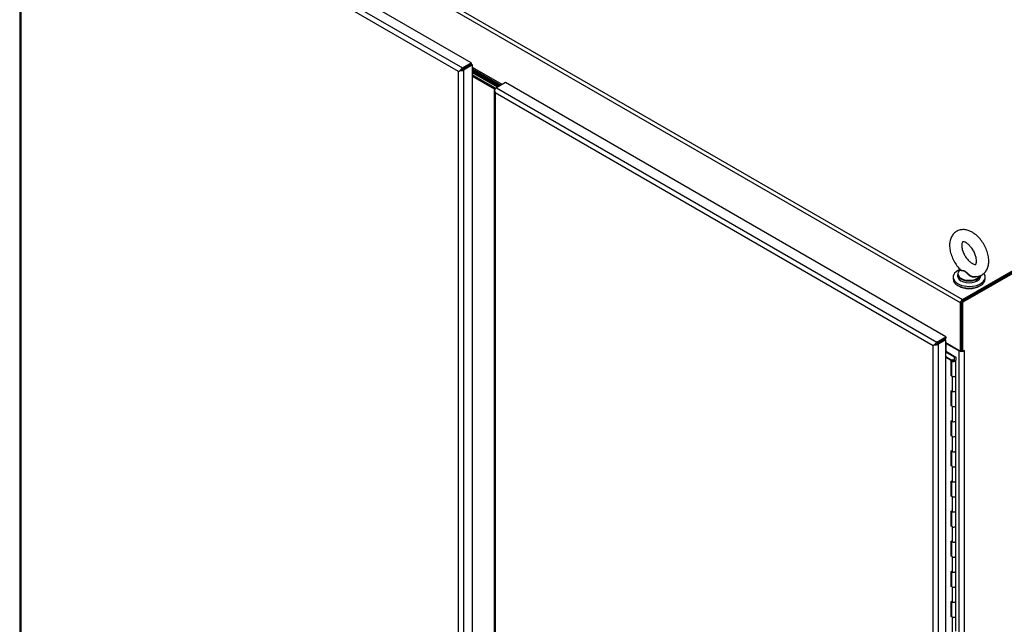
# Model space of a CAD drawing. Header units: inches. Extents: x 1 to 359, y -2 to 239.
# Tile 63 of 65: x 317 to 344, y 205 to 221. Entities that reach past the tile are written whole.
import ezdxf

# ---------------------------------------------------------------- set-up
doc = ezdxf.new("R2010")
doc.units = ezdxf.units.IN
doc.header["$MEASUREMENT"] = 0
for name, color, linetype in [('COM54746-78', 7, 'Continuous'), ('COM70098', 7, 'Continuous'), ('COM71195-10', 7, 'Continuous'), ('COM71196-10', 7, 'Continuous'), ('COM71298-10', 7, 'Continuous'), ('COM71301-11', 7, 'Continuous'), ('Default', 7, 'Continuous'), ('GSK87756', 7, 'Continuous'), ('SCS86414', 7, 'Continuous'), ('WAF25377', 7, 'Continuous'), ('WAM254785', 7, 'Continuous')]:
    doc.layers.add(name, color=color, linetype=linetype)

# ---------------------------------------------------------------- blocks, each defined once
blk = doc.blocks.new('SE6')
at = {"layer": 'COM54746-78', "color": 7, "linetype": 'Continuous'}
for p, q in [((342.125, 212.162), (342.143, 212.172)), ((342.366, 212.018), (342.125, 212.157)), ((342.125, 212.038), (342.276, 211.951)), ((342.274, 211.927), (342.125, 212.013)), ((342.143, 212.172), (342.397, 212.025)), ((342.276, 211.951), (342.276, 211.543)), ((342.28, 211.938), (342.28, 211.529)), ((342.298, 211.961), (342.32, 211.949)), ((342.314, 211.938), (342.314, 211.931)), ((342.32, 211.949), (342.32, 211.947)), ((342.364, 211.931), (342.364, 211.938)), ((342.366, 211.939), (342.366, 212.018)), ((342.366, 211.939), (342.366, 211.936)), ((342.397, 212.025), (342.397, 211.939)), ((342.397, 211.529), (342.397, 211.938)), ((342.274, 211.519), (342.274, 211.927)), ((342.274, 211.519), (342.298, 211.505)), ((342.28, 211.541), (342.276, 211.543)), ((342.298, 211.505), (342.298, 211.097)), ((342.397, 211.121), (342.397, 211.529)), ((342.298, 211.097), (342.274, 211.11)), ((342.274, 210.703), (342.274, 211.11)), ((342.276, 211.109), (342.276, 210.727)), ((342.28, 211.107), (342.28, 210.713)), ((342.397, 210.713), (342.397, 211.121)), ((342.298, 210.689), (342.274, 210.703)), ((342.276, 210.727), (342.28, 210.724)), ((342.298, 210.689), (342.298, 210.28)), ((342.397, 210.304), (342.397, 210.713)), ((342.298, 210.28), (342.274, 210.294)), ((342.274, 209.886), (342.274, 210.294)), ((342.276, 210.293), (342.276, 209.91)), ((342.28, 210.29), (342.28, 209.896)), ((342.397, 209.896), (342.397, 210.305)), ((342.298, 209.872), (342.274, 209.886)), ((342.276, 209.91), (342.28, 209.908)), ((342.298, 209.872), (342.298, 209.464)), ((342.397, 209.488), (342.397, 209.896)), ((342.298, 209.464), (342.274, 209.477)), ((342.274, 209.07), (342.274, 209.477)), ((342.276, 209.476), (342.276, 209.094)), ((342.28, 209.474), (342.28, 209.08)), ((342.397, 209.08), (342.397, 209.488)), ((342.298, 209.056), (342.274, 209.07)), ((342.276, 209.094), (342.28, 209.091)), ((342.298, 209.056), (342.298, 208.647)), ((342.397, 208.671), (342.397, 209.08)), ((342.298, 208.647), (342.274, 208.661)), ((342.274, 208.253), (342.274, 208.661)), ((342.276, 208.66), (342.276, 208.277)), ((342.28, 208.657), (342.28, 208.263)), ((342.397, 208.263), (342.397, 208.672)), ((342.298, 208.239), (342.274, 208.253)), ((342.276, 208.277), (342.28, 208.275)), ((342.298, 208.239), (342.298, 207.831)), ((342.397, 207.855), (342.397, 208.263)), ((342.298, 207.831), (342.274, 207.844)), ((342.274, 207.437), (342.274, 207.844)), ((342.276, 207.843), (342.276, 207.461)), ((342.28, 207.841), (342.28, 207.447)), ((342.397, 207.447), (342.397, 207.855)), ((342.298, 207.423), (342.274, 207.437)), ((342.276, 207.461), (342.28, 207.458)), ((342.298, 207.423), (342.298, 207.014)), ((342.397, 207.038), (342.397, 207.447)), ((342.298, 207.014), (342.274, 207.028)), ((342.274, 206.62), (342.274, 207.028)), ((342.276, 207.027), (342.276, 206.644)), ((342.28, 207.024), (342.28, 206.63)), ((342.397, 206.63), (342.397, 207.039)), ((342.298, 206.606), (342.274, 206.62)), ((342.276, 206.644), (342.28, 206.642)), ((342.298, 206.606), (342.298, 206.198)), ((342.397, 206.222), (342.397, 206.63)), ((342.298, 206.198), (342.274, 206.211)), ((342.274, 205.804), (342.274, 206.211)), ((342.276, 206.21), (342.276, 205.828)), ((342.28, 206.208), (342.28, 205.814)), ((342.397, 205.814), (342.397, 206.222)), ((342.298, 205.79), (342.274, 205.804)), ((342.276, 205.828), (342.28, 205.825)), ((342.298, 205.79), (342.298, 205.381)), ((342.397, 205.405), (342.397, 205.814)), ((342.298, 205.381), (342.274, 205.395)), ((342.274, 204.987), (342.274, 205.395)), ((342.276, 205.394), (342.276, 205.011)), ((342.28, 205.391), (342.28, 204.997)), ((342.397, 204.997), (342.397, 205.406)), ((342.298, 204.973), (342.274, 204.987)), ((342.276, 205.011), (342.28, 205.009)), ((342.397, 204.589), (342.397, 204.997)), ((342.298, 204.973), (342.298, 204.565))]:
    blk.add_line(p, q, dxfattribs=at)
for centre, major_axis, start_param, end_param in [((342.339, 211.938), (0.0675, 0), 2.775808, 3.404676), ((342.339, 211.938), (-0.0585, 0), -0.785398, 3.18711), ((342.339, 211.938), (-0.0275, 0), -0.785398, 3.207987), ((342.339, 211.529), (0.0675, 0), -3.507377, -3.404676), ((342.339, 211.529), (-0.0585, 0), 0, 3.141593), ((342.339, 211.529), (-0.0585, 0), 0.785398, 3.141593), ((342.232, 210.871), (-0.038, 0.0658), 4.366763, 4.535551), ((342.339, 211.121), (-0.0585, 0), 0, 3.141593), ((342.339, 211.121), (-0.0585, 0), 0.785398, 3.141593), ((342.339, 210.713), (0.0675, 0), -3.507377, -3.404676), ((342.232, 210.871), (-0.038, 0.0658), 3.31843, 3.487219), ((342.254, 210.884), (0.038, -0.0658), -0.360117, -0.292582), ((342.339, 210.713), (-0.0585, 0), 0, 3.141593), ((342.339, 210.713), (-0.0585, 0), 0.785398, 3.141593), ((342.339, 210.305), (-0.0585, 0), 0, 3.141593), ((342.339, 210.304), (-0.0585, 0), 0.785398, 3.141593), ((342.339, 209.896), (0.0675, 0), -3.507377, -3.404676), ((342.339, 209.896), (-0.0585, 0), 0, 3.141593), ((342.339, 209.896), (-0.0585, 0), 0.785398, 3.141593), ((342.339, 209.488), (-0.0585, 0), 0, 3.141593), ((342.339, 209.488), (-0.0585, 0), 0.785398, 3.141593), ((342.339, 209.08), (0.0675, 0), -3.507377, -3.404676), ((342.339, 209.08), (-0.0585, 0), 0, 3.141593), ((342.339, 209.08), (-0.0585, 0), 0.785398, 3.141593), ((342.339, 208.672), (-0.0585, 0), 0, 3.141593), ((342.339, 208.671), (-0.0585, 0), 0.785398, 3.141593), ((342.339, 208.263), (0.0675, 0), -3.507377, -3.404676), ((342.232, 208.421), (-0.038, 0.0658), 4.366763, 4.535551), ((342.232, 208.421), (-0.038, 0.0658), 3.31843, 3.487219), ((342.254, 208.434), (0.038, -0.0658), -0.360117, -0.292582), ((342.339, 208.263), (-0.0585, 0), 0, 3.141593), ((342.339, 208.263), (-0.0585, 0), 0.785398, 3.141593), ((342.339, 207.855), (-0.0585, 0), 0, 3.141593), ((342.339, 207.855), (-0.0585, 0), 0.785398, 3.141593), ((342.339, 207.447), (0.0675, 0), -3.507377, -3.404676), ((342.339, 207.447), (-0.0585, 0), 0, 3.141593), ((342.339, 207.447), (-0.0585, 0), 0.785398, 3.141593), ((342.339, 207.039), (-0.0585, 0), 0, 3.141593), ((342.339, 207.038), (-0.0585, 0), 0.785398, 3.141593), ((342.339, 206.63), (0.0675, 0), -3.507377, -3.404676), ((342.339, 206.63), (-0.0585, 0), 0, 3.141593), ((342.339, 206.63), (-0.0585, 0), 0.785398, 3.141593), ((342.339, 206.222), (-0.0585, 0), 0, 3.141593), ((342.339, 206.222), (-0.0585, 0), 0.785398, 3.141593), ((342.339, 205.814), (0.0675, 0), -3.507377, -3.404676), ((342.232, 205.972), (-0.038, 0.0658), 4.366763, 4.535551), ((342.232, 205.972), (-0.038, 0.0658), 3.31843, 3.487219), ((342.254, 205.985), (0.038, -0.0658), -0.360117, -0.292582), ((342.339, 205.814), (-0.0585, 0), 0, 3.141593), ((342.339, 205.814), (-0.0585, 0), 0.785398, 3.141593), ((342.339, 205.406), (-0.0585, 0), 0, 3.141593), ((342.339, 205.405), (-0.0585, 0), 0.785398, 3.141593), ((342.339, 204.997), (0.0675, 0), -3.507377, -3.404676), ((342.339, 204.997), (-0.0585, 0), 0, 3.141593), ((342.339, 204.997), (-0.0585, 0), 0.785398, 3.141593)]:
    blk.add_ellipse(centre, major_axis=major_axis, ratio=0.57735, start_param=start_param, end_param=end_param, dxfattribs=at)
blk.add_ellipse((342.339, 211.938), major_axis=(-0.025, 0), ratio=0.57735, dxfattribs=at)
at = {"layer": 'COM70098', "color": 7, "linetype": 'Continuous'}
for p, q in [((329.992, 219.366), (329.281, 219.776)), ((329.959, 219.346), (329.281, 219.738)), ((329.904, 219.315), (329.281, 219.674)), ((329.877, 219.291), (329.281, 219.636))]:
    blk.add_line(p, q, dxfattribs=at)
at = {"layer": 'COM71195-10', "color": 7, "linetype": 'Continuous'}
for p, q in [((329.247, 220.007), (317.293, 226.909)), ((316.99, 226.711), (316.99, 193.911)), ((328.904, 219.771), (317.018, 226.633)), ((317.018, 226.633), (317.018, 193.911)), ((317.051, 226.769), (329.005, 219.868)), ((329.005, 219.868), (329.247, 220.007)), ((329.005, 219.829), (329.247, 219.969)), ((329.247, 219.969), (329.005, 219.829)), ((329.247, 220.007), (329.247, 219.969)), ((329.281, 219.949), (329.247, 219.969)), ((328.938, 219.79), (328.904, 219.771)), ((328.904, 187.049), (328.904, 219.771)), ((328.947, 219.795), (329.005, 219.829)), ((328.947, 219.795), (329.005, 219.829)), ((329.281, 219.949), (329.038, 219.809)), ((329.038, 219.809), (329.038, 187.01)), ((329.281, 187.15), (329.281, 219.949))]:
    blk.add_line(p, q, dxfattribs=at)
for centre, major_axis, ratio, start_param, end_param in [((328.971, 219.809), (-0.095, -0.0549), 0.000359, -1.30879, -0.785191), ((328.971, 219.809), (-0.095, -0.0548), 0.000359, 0.785191, 1.30879), ((328.971, 219.809), (0.0475, 0.0274), 0.000359, 0.785605, 2.356402), ((328.971, 219.809), (0.0475, 0.0274), 0.000359, 3.926784, 5.49758), ((329.005, 219.79), (0.0475, 0.0823), 0.57735, 0.785398, 1.832596), ((328.971, 219.848), (0.095, 0), 0.57735, 4.45059, 5.497787)]:
    blk.add_ellipse(centre, major_axis=major_axis, ratio=ratio, start_param=start_param, end_param=end_param, dxfattribs=at)
at = {"layer": 'COM71196-10', "color": 7, "linetype": 'Continuous'}
for p, q in [((330.175, 219.471), (329.933, 219.331)), ((342.129, 212.57), (330.175, 219.471)), ((329.872, 219.273), (329.872, 202.125)), ((329.875, 219.259), (329.875, 219.259)), ((329.9, 219.312), (329.933, 219.331)), ((329.9, 219.196), (329.9, 202.159)), ((341.786, 212.333), (329.9, 219.196)), ((329.933, 219.331), (341.887, 212.43)), ((341.887, 212.43), (342.129, 212.57)), ((341.887, 212.391), (342.129, 212.531)), ((342.092, 212.51), (341.887, 212.391)), ((342.125, 212.49), (341.92, 212.372)), ((342.125, 212.49), (342.092, 212.51)), ((342.125, 179.691), (342.125, 212.49)), ((342.129, 212.57), (342.129, 212.531)), ((341.82, 212.352), (341.786, 212.333)), ((341.786, 179.611), (341.786, 212.333)), ((341.829, 212.358), (341.887, 212.391)), ((341.829, 212.358), (341.887, 212.391)), ((341.92, 212.372), (341.92, 179.572))]:
    blk.add_line(p, q, dxfattribs=at)
for centre, major_axis, ratio, start_param, end_param in [((329.967, 219.273), (0.095, 0), 0.57735, 2.356194, 3.403392), ((329.933, 219.254), (0.0475, 0.0823), 0.57735, 0.785398, 1.832596), ((329.967, 219.235), (-0.067, 0.116), 0.57759, 1.04699, 1.570589), ((329.967, 219.235), (-0.067, 0.116), 0.57759, 1.047405, 1.571004), ((341.853, 212.372), (-0.095, -0.0548), 0.000359, 0.785191, 1.30879), ((341.853, 212.372), (-0.095, -0.0549), 0.000359, -1.30879, -0.785191), ((341.853, 212.372), (0.0475, 0.0274), 0.000359, 3.926784, 5.49758), ((341.853, 212.372), (0.0475, 0.0274), 0.000359, 0.785605, 2.356402), ((341.887, 212.353), (0.0475, 0.0823), 0.57735, 0.785398, 1.832596), ((341.853, 212.411), (0.095, 0), 0.57735, 4.45059, 5.497787)]:
    blk.add_ellipse(centre, major_axis=major_axis, ratio=ratio, start_param=start_param, end_param=end_param, dxfattribs=at)
at = {"layer": 'COM71298-10', "color": 7, "linetype": 'Continuous'}
for p, q in [((317.167, 228.251), (342.577, 213.581)), ((342.526, 213.493), (317.116, 228.164)), ((342.577, 213.581), (355.242, 220.893)), ((342.577, 213.542), (355.242, 220.854)), ((329.153, 219.914), (329.153, 219.914)), ((329.187, 219.934), (329.187, 219.934)), ((330.082, 219.417), (329.281, 219.88)), ((329.281, 219.841), (330.048, 219.398)), ((329.281, 219.832), (330.04, 219.393)), ((330.007, 219.374), (329.281, 219.793)), ((342.526, 212.186), (342.526, 213.493)), ((342.56, 212.206), (342.56, 213.513)), ((342.035, 212.477), (342.035, 212.477)), ((342.069, 212.496), (342.069, 212.496)), ((342.125, 212.418), (342.526, 212.186)), ((342.526, 212.186), (342.56, 212.206))]:
    blk.add_line(p, q, dxfattribs=at)
blk.add_ellipse((342.577, 213.523), major_axis=(-0.0357, -0.0619), ratio=0.57735, start_param=3.926991, end_param=5.497787, dxfattribs=at)
at = {"layer": 'COM71301-11', "color": 7, "linetype": 'Continuous'}
for p, q in [((355.242, 220.854), (342.56, 213.532)), ((355.276, 220.835), (342.594, 213.513)), ((342.56, 213.532), (342.594, 213.513)), ((342.56, 212.206), (342.56, 213.532)), ((342.594, 212.186), (342.594, 213.513)), ((342.141, 212.171), (342.141, 212.396)), ((342.141, 212.396), (342.493, 212.193)), ((342.56, 212.206), (342.594, 212.186)), ((342.627, 212.206), (342.594, 212.186)), ((342.627, 212.206), (342.627, 212.193)), ((342.493, 179.815), (342.493, 212.193)), ((342.617, 212.199), (342.627, 212.193)), ((342.627, 212.193), (342.627, 179.815))]:
    blk.add_line(p, q, dxfattribs=at)
for centre, major_axis, start_param, end_param in [((342.107, 212.377), (-0.0475, 0), 3.926991, 4.32302), ((342.56, 212.232), (0.0475, 0), 4.680511, 4.744267), ((342.56, 212.232), (0.095, 0), 3.926991, 5.497787)]:
    blk.add_ellipse(centre, major_axis=major_axis, ratio=0.57735, start_param=start_param, end_param=end_param, dxfattribs=at)
at = {"layer": 'GSK87756', "color": 7, "linetype": 'Continuous'}
for p, q in [((329.964, 219.35), (329.281, 219.744)), ((329.898, 219.311), (329.281, 219.668))]:
    blk.add_line(p, q, dxfattribs=at)
at = {"layer": 'SCS86414', "color": 7, "linetype": 'Continuous'}
blk.add_line((342.449, 214.267), (342.449, 214.218), dxfattribs=at)
for centre, major_axis, start_param, end_param in [((342.761, 214.282), (0.306, 0), 2.514731, 3.301929), ((342.761, 214.267), (-0.312, 0), 0, 2.947471), ((342.761, 214.218), (-0.313, 0), 0, 3.141593), ((342.761, 214.282), (0.306, 0), 3.301929, 5.968322)]:
    blk.add_ellipse(centre, major_axis=major_axis, ratio=0.57735, start_param=start_param, end_param=end_param, dxfattribs=at)
for points, knots in [([(343.293, 214.631), (343.292, 214.659), (343.289, 214.728), (343.263, 214.855), (343.207, 215), (343.129, 215.138), (343.032, 215.261), (342.919, 215.364), (342.8, 215.437), (342.68, 215.477), (342.567, 215.485), (342.458, 215.46), (342.363, 215.401), (342.291, 215.315), (342.246, 215.211), (342.226, 215.091), (342.232, 214.955), (342.265, 214.811), (342.324, 214.666), (342.405, 214.532), (342.478, 214.437), (342.52, 214.401), (342.528, 214.394)], [0, 0, 0, 0, 0.031029, 0.087051, 0.142873, 0.19857, 0.254527, 0.311138, 0.36899, 0.420948, 0.469566, 0.515982, 0.565765, 0.613433, 0.661227, 0.711771, 0.76572, 0.821539, 0.877337, 0.933041, 0.989054, 1, 1, 1, 1]), ([(342.962, 214.631), (342.961, 214.617), (342.96, 214.585), (342.947, 214.546), (342.936, 214.536), (342.938, 214.537), (342.918, 214.533), (342.869, 214.547), (342.803, 214.587), (342.731, 214.653), (342.664, 214.741), (342.608, 214.842), (342.572, 214.945), (342.558, 215.038), (342.563, 215.107), (342.579, 215.143), (342.586, 215.147), (342.586, 215.15), (342.619, 215.149), (342.678, 215.126), (342.749, 215.074), (342.82, 214.998), (342.883, 214.903), (342.931, 214.801), (342.958, 214.703), (342.961, 214.655), (342.962, 214.631)], [0, 0, 0, 0, 0.021576, 0.062338, 0.104376, 0.15232, 0.193611, 0.23254, 0.273941, 0.315988, 0.359214, 0.403156, 0.447055, 0.490005, 0.531609, 0.572616, 0.615371, 0.667304, 0.707123, 0.749309, 0.790932, 0.833473, 0.877074, 0.921103, 0.964691, 1, 1, 1, 1]), ([(342.886, 214.208), (342.918, 214.206), (342.978, 214.202), (343.079, 214.231), (343.17, 214.293), (343.238, 214.382), (343.281, 214.488), (343.292, 214.578), (343.293, 214.625), (343.293, 214.631)], [0, 0, 0, 0, 0.129497, 0.28979, 0.460841, 0.625459, 0.791891, 0.976548, 1, 1, 1, 1]), ([(342.961, 214.206), (342.939, 214.191), (342.91, 214.185), (342.864, 214.191), (342.848, 214.195), (342.818, 214.206), (342.804, 214.213), (342.762, 214.238), (342.737, 214.259), (342.703, 214.293), (342.692, 214.304), (342.671, 214.326), (342.659, 214.336), (342.637, 214.351), (342.625, 214.356), (342.603, 214.361), (342.592, 214.362), (342.563, 214.365), (342.547, 214.365), (342.525, 214.372), (342.52, 214.378), (342.523, 214.387)], [0.5625206, 0.5625206, 0.5625206, 0.5625206, 0.625, 0.625, 0.65625, 0.65625, 0.6875, 0.6875, 0.75, 0.75, 0.78125, 0.78125, 0.8125, 0.8125, 0.84375, 0.84375, 0.875, 0.875, 0.9375, 0.9375, 1, 1, 1, 1]), ([(342.526, 214.393), (342.529, 214.39), (342.532, 214.389), (342.547, 214.382), (342.563, 214.38), (342.592, 214.375), (342.602, 214.373), (342.624, 214.366), (342.636, 214.362), (342.67, 214.341), (342.691, 214.319), (342.737, 214.277), (342.762, 214.257), (342.817, 214.224), (342.848, 214.211), (342.881, 214.206), (342.884, 214.206), (342.886, 214.206)], [0.0409439, 0.0409439, 0.0409439, 0.0409439, 0.0625, 0.0625, 0.125, 0.125, 0.15625, 0.15625, 0.1875, 0.1875, 0.25, 0.25, 0.3125, 0.3125, 0.375, 0.375, 0.3802777, 0.3802777, 0.3802777, 0.3802777])]:
    blk.add_open_spline(points, degree=3, knots=knots, dxfattribs=at)
at = {"layer": 'WAF25377', "color": 7, "linetype": 'Continuous'}
for p, q in [((342.324, 214.193), (342.324, 214.147)), ((343.199, 214.147), (343.199, 214.193))]:
    blk.add_line(p, q, dxfattribs=at)
for centre, start_param, end_param in [((342.761, 214.193), 2.175379, 6.283185), ((342.761, 214.147), 3.141593, 6.283185), ((342.761, 214.193), 0, 0.40884)]:
    blk.add_ellipse(centre, major_axis=(0.437, 0), ratio=0.57735, start_param=start_param, end_param=end_param, dxfattribs=at)
at = {"layer": 'WAM254785', "color": 7, "linetype": 'Continuous'}
blk.add_ellipse((342.761, 214.096), major_axis=(0.375, 0), ratio=0.57735, start_param=3.846786, end_param=5.577992, dxfattribs=at)

msp = doc.modelspace()

# ---------------------------------------------------------------- block references
at = {"layer": 'Default'}
msp.add_blockref('SE6', (0, 0), dxfattribs=at)

doc.saveas('drawing.dxf')
